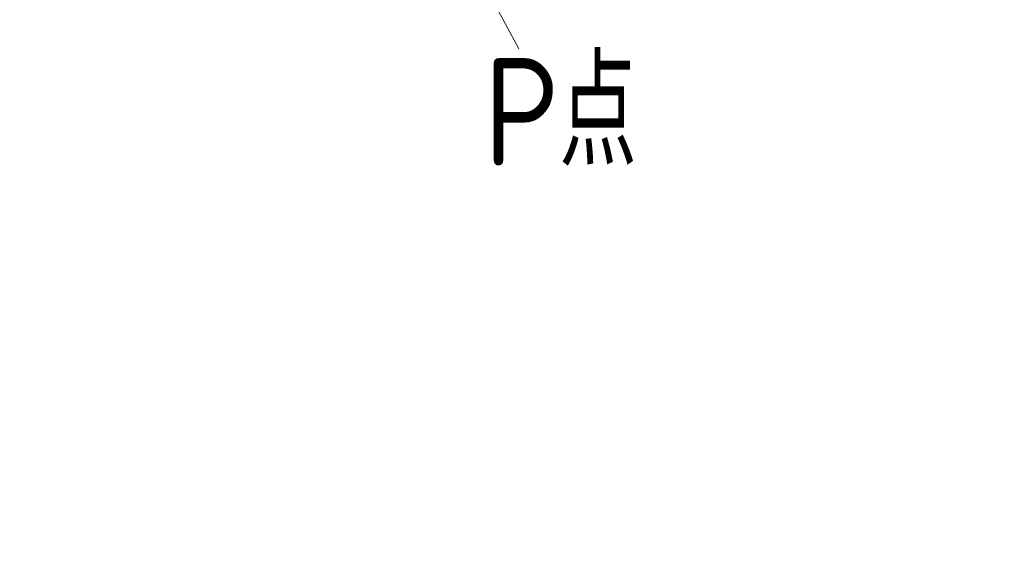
# Model space of a CAD drawing. Header units: millimetres. Extents: x 7702 to 16913, y -3294 to 4428.
# Tile 55 of 88: x 11186 to 11587, y 2466 to 2681. Entities that reach past the tile are written whole.
import ezdxf

# ---------------------------------------------------------------- set-up
doc = ezdxf.new("R2010")
doc.units = ezdxf.units.MM
doc.header["$LTSCALE"] = 6
doc.header["$PDSIZE"] = -1
doc.linetypes.add('CENTER', pattern=[50.8, 31.75, -6.35, 6.35, -6.35])
doc.linetypes.add('CENTERX2', pattern=[20.32, 12.7, -2.54, 2.54, -2.54])
doc.layers.add('中心线', color=4, linetype='CENTERX2', lineweight=20)
doc.layers.add('细实线', color=1, linetype='Continuous', lineweight=20)
doc.layers.add('细点划线', color=6, linetype='CENTER')
doc.styles.add('标准汉字', font='gbenor.shx', dxfattribs={"bigfont": 'gbcbig.shx'})
doc.dimstyles.new('ISO-25', dxfattribs={"dimtxt": 40, "dimasz": 30, "dimexe": 10, "dimexo": 0.625, "dimtad": 1, "dimtoh": 1, "dimdec": 1, "dimtxsty": 'Standard', "dimcen": 2.5, "dimclrd": 1, "dimclre": 1, "dimclrt": 4, "dimadec": 0, "dimazin": 0, "dimtfac": 1, "dimtdec": 1, "dimtmove": 0, "dimatfit": 3, "dimfxl": 1, "dimarcsym": 0})

# ---------------------------------------------------------------- blocks, each defined once
blk = doc.blocks.new('*D20')
at = {"layer": 'Defpoints', "color": 0, "linetype": 'ByBlock', "transparency": 16777216}
for p in [(10507.09, 2890.52), (10860.79, 2339.97), (11255.54, 2208.62), (10507.09, 2076.65), (10507.09, 1976.65)]:
    blk.add_point(p, dxfattribs=at)
at = {"layer": '中心线', "color": 1, "linetype": 'ByBlock', "lineweight": -2, "transparency": 16777216}
blk.add_arc((10507.09, 2076.65), 440.95, 13.8989, 86.1011, dxfattribs=at)
at = {"layer": '中心线', "color": 1, "linetype": 'ByBlock', "transparency": 16777216}
for points in [[(10536.9, 2511.58), (10537.24, 2521.58), (10507.09, 2517.6)], [(10940.02, 2183.6), (10930.24, 2181.53), (10941.34, 2153.22)]]:
    blk.add_solid(points, dxfattribs=at)
at = {"layer": '中心线', "color": 4, "linetype": 'ByBlock', "transparency": 16777216, "insert": (10803.79, 2430.24), "char_height": 40, "attachment_point": 5, "rotation": 320}
blk.add_mtext('{\\C3;80°}', dxfattribs=at)

msp = doc.modelspace()

# ---------------------------------------------------------------- linework, layer by layer
at = {"layer": '细实线', "ltscale": 2}
msp.add_line((11371.15, 2702.68), (11389.13, 2669.49), dxfattribs=at)
at = {"layer": '细点划线', "color": 4, "ltscale": 15}
msp.add_arc((11318.74, 2209.88), 759.2, 9.949, 90.051, dxfattribs=at)

# ---------------------------------------------------------------- texts
at = {"layer": '细实线', "ltscale": 2, "insert": (11374.84, 2665.64), "char_height": 43.875, "width": 36530.6426, "attachment_point": 1, "style": '标准汉字'}
msp.add_mtext('P点', dxfattribs=at)

# ---------------------------------------------------------------- dimensions: what is measured, and where the dimension line sits
at = {"layer": '中心线', "linetype": 'ByBlock'}
dim = msp.add_angular_dim_2l(base=(10860.79, 2339.97), line1=((11255.54, 2208.62), (10507.09, 2076.65)), line2=((10507.09, 1976.65), (10507.09, 2890.52)), text='{\\C3;<>}', dimstyle='ISO-25', dxfattribs=at)
dim.commit()
dim.dimension.update_dxf_attribs({"geometry": '*D20', "text_midpoint": (10803.79, 2430.24)})

doc.saveas('drawing.dxf')
